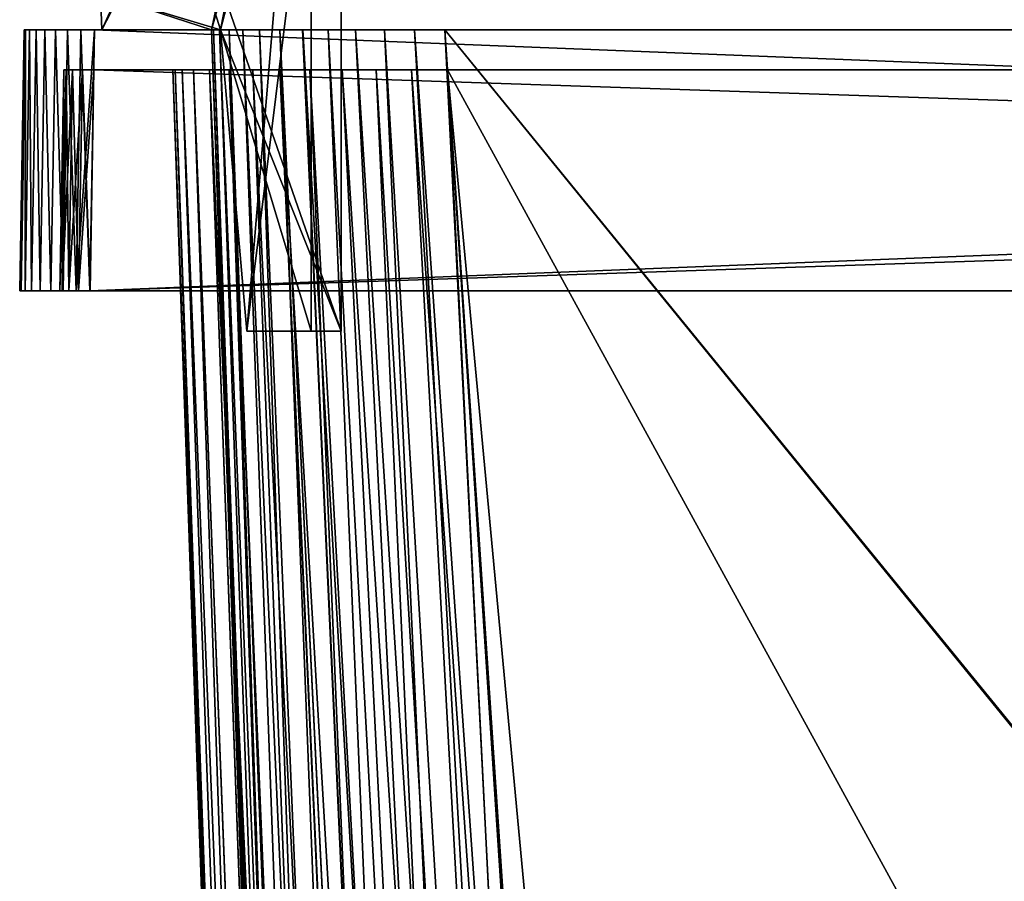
# Model space of a CAD drawing. Header units: millimetres. Extents: x -294 to 294, y -16 to 444.
# Tile 101 of 256: x -260 to -211, y 329 to 372. Entities that reach past the tile are written whole.
import ezdxf

# ---------------------------------------------------------------- set-up
doc = ezdxf.new("R2010")
doc.units = ezdxf.units.MM
doc.header["$LTSCALE"] = 65.185185
for name, color, linetype in [('1114', 7, 'CONTINUOUS'), ('1115', 7, 'CONTINUOUS'), ('1116', 7, 'CONTINUOUS'), ('1118', 7, 'CONTINUOUS'), ('1119', 7, 'CONTINUOUS'), ('1120', 7, 'CONTINUOUS'), ('1122', 7, 'CONTINUOUS'), ('1123', 7, 'CONTINUOUS'), ('1124', 7, 'CONTINUOUS'), ('1125', 7, 'CONTINUOUS'), ('1126', 7, 'CONTINUOUS'), ('1127', 7, 'CONTINUOUS'), ('1128', 7, 'CONTINUOUS'), ('1129', 7, 'CONTINUOUS'), ('1130', 7, 'CONTINUOUS'), ('1131', 7, 'CONTINUOUS'), ('1133', 7, 'CONTINUOUS'), ('1134', 7, 'CONTINUOUS'), ('1135', 7, 'CONTINUOUS'), ('1137', 7, 'CONTINUOUS'), ('1138', 7, 'CONTINUOUS'), ('1139', 7, 'CONTINUOUS'), ('1140', 7, 'CONTINUOUS'), ('1141', 7, 'CONTINUOUS'), ('1142', 7, 'CONTINUOUS'), ('1143', 7, 'CONTINUOUS'), ('564', 7, 'CONTINUOUS'), ('565', 7, 'CONTINUOUS'), ('566', 7, 'CONTINUOUS'), ('567', 7, 'CONTINUOUS'), ('568', 7, 'CONTINUOUS'), ('569', 7, 'CONTINUOUS'), ('590', 7, 'CONTINUOUS'), ('591', 7, 'CONTINUOUS'), ('603', 7, 'CONTINUOUS'), ('644', 7, 'CONTINUOUS'), ('699', 7, 'CONTINUOUS'), ('700', 7, 'CONTINUOUS'), ('701', 7, 'CONTINUOUS'), ('702', 7, 'CONTINUOUS'), ('706', 7, 'CONTINUOUS'), ('707', 7, 'CONTINUOUS'), ('708', 7, 'CONTINUOUS'), ('709', 7, 'CONTINUOUS'), ('713', 7, 'CONTINUOUS'), ('716', 7, 'CONTINUOUS'), ('724', 7, 'CONTINUOUS'), ('725', 7, 'CONTINUOUS'), ('726', 7, 'CONTINUOUS')]:
    doc.layers.add(name, color=color, linetype=linetype)

msp = doc.modelspace()

# ---------------------------------------------------------------- linework, layer by layer
at = {"layer": '1114', "linetype": 'Continuous'}
for points in [[(-255.909, 371, -62.87), (-244, 394, -62.75), (-255.972, 372.8, -62.861), (-255.909, 371, -62.87)], [(-255.909, 371, -62.87), (-250.453, 371, -62.87), (-244, 394, -62.75), (-255.909, 371, -62.87)], [(-244, 394, -62.75), (-250.453, 371, -62.87), (-250, 371, -62.87), (-244, 394, -62.75)], [(-248.688, 356, -62.949), (-244, 394, -62.75), (-250, 371, -62.87), (-248.688, 356, -62.949)], [(-244, 356, -62.949), (-244, 394, -62.75), (-248.688, 356, -62.949), (-244, 356, -62.949)]]:
    msp.add_3dface(points, dxfattribs=at)
at = {"layer": '1115', "linetype": 'Continuous'}
for points in [[(-244, 394, -79.25), (-244, 394, -62.75), (-244, 356, -62.949), (-244, 394, -79.25)], [(-244, 394, -79.25), (-244, 356, -62.949), (-244, 356, -79.25), (-244, 394, -79.25)]]:
    msp.add_3dface(points, dxfattribs=at)
at = {"layer": '1116', "linetype": 'Continuous'}
for points in [[(-257.232, 394, -79.25), (-244, 394, -79.25), (-244, 356, -79.25), (-257.232, 394, -79.25)], [(-257.232, 394, -79.25), (-244, 356, -79.25), (-250, 371, -79.25), (-257.232, 394, -79.25)], [(-257.232, 394, -79.25), (-250, 371, -79.25), (-255.972, 372.8, -79.25), (-257.232, 394, -79.25)], [(-250.453, 371, -79.25), (-255.909, 371, -79.25), (-255.972, 372.8, -79.25), (-250.453, 371, -79.25)], [(-250, 371, -79.25), (-250.453, 371, -79.25), (-255.972, 372.8, -79.25), (-250, 371, -79.25)], [(-250, 371, -79.25), (-244, 356, -79.25), (-248.688, 356, -79.25), (-250, 371, -79.25)]]:
    msp.add_3dface(points, dxfattribs=at)
at = {"layer": '1118', "linetype": 'Continuous'}
for points in [[(-255.972, 372.8, -77.75), (-255.909, 371, -77.75), (-245.5, 394, -77.75), (-255.972, 372.8, -77.75)], [(-255.909, 371, -77.75), (-250.453, 371, -77.75), (-245.5, 394, -77.75), (-255.909, 371, -77.75)], [(-245.5, 394, -77.75), (-250.453, 371, -77.75), (-250, 371, -77.75), (-245.5, 394, -77.75)], [(-248.688, 356, -77.75), (-245.5, 394, -77.75), (-250, 371, -77.75), (-248.688, 356, -77.75)], [(-245.5, 356, -77.75), (-245.5, 394, -77.75), (-248.688, 356, -77.75), (-245.5, 356, -77.75)]]:
    msp.add_3dface(points, dxfattribs=at)
at = {"layer": '1119', "linetype": 'Continuous'}
for points in [[(-245.5, 394, -77.75), (-245.5, 356, -77.75), (-245.5, 394, -64.25), (-245.5, 394, -77.75)], [(-245.5, 394, -64.25), (-245.5, 356, -77.75), (-245.5, 356, -64.051), (-245.5, 394, -64.25)]]:
    msp.add_3dface(points, dxfattribs=at)
at = {"layer": '1120', "linetype": 'Continuous'}
for points in [[(-257.232, 394, -64.25), (-245.5, 394, -64.25), (-250, 371, -64.13), (-257.232, 394, -64.25)], [(-257.232, 394, -64.25), (-250, 371, -64.13), (-255.972, 372.8, -64.139), (-257.232, 394, -64.25)], [(-245.5, 394, -64.25), (-245.5, 356, -64.051), (-250, 371, -64.13), (-245.5, 394, -64.25)], [(-250.453, 371, -64.13), (-255.909, 371, -64.13), (-255.972, 372.8, -64.139), (-250.453, 371, -64.13)], [(-250, 371, -64.13), (-250.453, 371, -64.13), (-255.972, 372.8, -64.139), (-250, 371, -64.13)], [(-250, 371, -64.13), (-245.5, 356, -64.051), (-248.688, 356, -64.051), (-250, 371, -64.13)]]:
    msp.add_3dface(points, dxfattribs=at)
at = {"layer": '1122', "linetype": 'Continuous'}
for points in [[(-255.909, 371, -64.13), (-255.909, 371, -62.87), (-255.972, 372.8, -62.861), (-255.909, 371, -64.13)], [(-255.909, 371, -64.13), (-255.972, 372.8, -62.861), (-255.972, 372.8, -64.139), (-255.909, 371, -64.13)]]:
    msp.add_3dface(points, dxfattribs=at)
at = {"layer": '1123', "linetype": 'Continuous'}
for points in [[(-250.453, 371, -62.87), (-250.453, 371, -64.13), (-250, 371, -62.87), (-250.453, 371, -62.87)], [(-250, 371, -62.87), (-250.453, 371, -64.13), (-250, 371, -64.13), (-250, 371, -62.87)]]:
    msp.add_3dface(points, dxfattribs=at)
at = {"layer": '1124', "linetype": 'Continuous'}
for points in [[(-248.688, 356, -62.949), (-250, 371, -62.87), (-248.688, 356, -64.051), (-248.688, 356, -62.949)], [(-250, 371, -62.87), (-250, 371, -64.13), (-248.688, 356, -64.051), (-250, 371, -62.87)]]:
    msp.add_3dface(points, dxfattribs=at)
at = {"layer": '1125', "linetype": 'Continuous'}
for points in [[(-244, 356, -62.949), (-248.688, 356, -62.949), (-248.688, 356, -64.051), (-244, 356, -62.949)], [(-245.5, 356, -64.051), (-244, 356, -62.949), (-248.688, 356, -64.051), (-245.5, 356, -64.051)], [(-248.688, 356, -79.25), (-244, 356, -79.25), (-245.5, 356, -77.75), (-248.688, 356, -79.25)], [(-248.688, 356, -79.25), (-245.5, 356, -77.75), (-248.688, 356, -77.75), (-248.688, 356, -79.25)], [(-244, 356, -79.25), (-244, 356, -62.949), (-245.5, 356, -77.75), (-244, 356, -79.25)], [(-245.5, 356, -77.75), (-244, 356, -62.949), (-245.5, 356, -64.051), (-245.5, 356, -77.75)]]:
    msp.add_3dface(points, dxfattribs=at)
at = {"layer": '1126', "linetype": 'Continuous'}
for points in [[(-250, 371, -79.25), (-248.688, 356, -79.25), (-250, 371, -77.75), (-250, 371, -79.25)], [(-248.688, 356, -79.25), (-248.688, 356, -77.75), (-250, 371, -77.75), (-248.688, 356, -79.25)]]:
    msp.add_3dface(points, dxfattribs=at)
at = {"layer": '1127', "linetype": 'Continuous'}
for points in [[(-250.453, 371, -77.75), (-250.453, 371, -79.25), (-250, 371, -77.75), (-250.453, 371, -77.75)], [(-250.453, 371, -79.25), (-250, 371, -79.25), (-250, 371, -77.75), (-250.453, 371, -79.25)]]:
    msp.add_3dface(points, dxfattribs=at)
at = {"layer": '1128', "linetype": 'Continuous'}
for points in [[(-255.909, 371, -79.25), (-255.909, 371, -77.75), (-255.972, 372.8, -77.75), (-255.909, 371, -79.25)], [(-255.972, 372.8, -79.25), (-255.909, 371, -79.25), (-255.972, 372.8, -77.75), (-255.972, 372.8, -79.25)]]:
    msp.add_3dface(points, dxfattribs=at)
at = {"layer": '1129', "linetype": 'Continuous'}
for points in [[(-255.909, 371, -267.75), (-244, 394, -267.75), (-255.972, 372.8, -267.75), (-255.909, 371, -267.75)], [(-255.909, 371, -267.75), (-250.453, 371, -267.75), (-244, 394, -267.75), (-255.909, 371, -267.75)], [(-244, 394, -267.75), (-250.453, 371, -267.75), (-250, 371, -267.75), (-244, 394, -267.75)], [(-248.688, 356, -267.75), (-244, 394, -267.75), (-250, 371, -267.75), (-248.688, 356, -267.75)], [(-244, 356, -267.75), (-244, 394, -267.75), (-248.688, 356, -267.75), (-244, 356, -267.75)]]:
    msp.add_3dface(points, dxfattribs=at)
at = {"layer": '1130', "linetype": 'Continuous'}
for points in [[(-244, 394, -284.25), (-244, 394, -267.75), (-244, 356, -267.75), (-244, 394, -284.25)], [(-244, 394, -284.25), (-244, 356, -267.75), (-244, 356, -284.051), (-244, 394, -284.25)]]:
    msp.add_3dface(points, dxfattribs=at)
at = {"layer": '1131', "linetype": 'Continuous'}
for points in [[(-257.232, 394, -284.25), (-244, 394, -284.25), (-244, 356, -284.051), (-257.232, 394, -284.25)], [(-257.232, 394, -284.25), (-244, 356, -284.051), (-250, 371, -284.13), (-257.232, 394, -284.25)], [(-257.232, 394, -284.25), (-250, 371, -284.13), (-255.972, 372.8, -284.139), (-257.232, 394, -284.25)], [(-250.453, 371, -284.13), (-255.909, 371, -284.13), (-255.972, 372.8, -284.139), (-250.453, 371, -284.13)], [(-250, 371, -284.13), (-250.453, 371, -284.13), (-255.972, 372.8, -284.139), (-250, 371, -284.13)], [(-250, 371, -284.13), (-244, 356, -284.051), (-248.688, 356, -284.051), (-250, 371, -284.13)]]:
    msp.add_3dface(points, dxfattribs=at)
at = {"layer": '1133', "linetype": 'Continuous'}
for points in [[(-255.972, 372.8, -282.861), (-255.909, 371, -282.87), (-245.5, 394, -282.75), (-255.972, 372.8, -282.861)], [(-255.909, 371, -282.87), (-250.453, 371, -282.87), (-245.5, 394, -282.75), (-255.909, 371, -282.87)], [(-245.5, 394, -282.75), (-250.453, 371, -282.87), (-250, 371, -282.87), (-245.5, 394, -282.75)], [(-248.688, 356, -282.949), (-245.5, 394, -282.75), (-250, 371, -282.87), (-248.688, 356, -282.949)], [(-245.5, 356, -282.949), (-245.5, 394, -282.75), (-248.688, 356, -282.949), (-245.5, 356, -282.949)]]:
    msp.add_3dface(points, dxfattribs=at)
at = {"layer": '1134', "linetype": 'Continuous'}
for points in [[(-245.5, 394, -282.75), (-245.5, 356, -282.949), (-245.5, 394, -269.25), (-245.5, 394, -282.75)], [(-245.5, 394, -269.25), (-245.5, 356, -282.949), (-245.5, 356, -269.25), (-245.5, 394, -269.25)]]:
    msp.add_3dface(points, dxfattribs=at)
at = {"layer": '1135', "linetype": 'Continuous'}
for points in [[(-257.232, 394, -269.25), (-245.5, 394, -269.25), (-250, 371, -269.25), (-257.232, 394, -269.25)], [(-257.232, 394, -269.25), (-250, 371, -269.25), (-255.972, 372.8, -269.25), (-257.232, 394, -269.25)], [(-245.5, 394, -269.25), (-245.5, 356, -269.25), (-250, 371, -269.25), (-245.5, 394, -269.25)], [(-250.453, 371, -269.25), (-255.909, 371, -269.25), (-255.972, 372.8, -269.25), (-250.453, 371, -269.25)], [(-250, 371, -269.25), (-250.453, 371, -269.25), (-255.972, 372.8, -269.25), (-250, 371, -269.25)], [(-250, 371, -269.25), (-245.5, 356, -269.25), (-248.688, 356, -269.25), (-250, 371, -269.25)]]:
    msp.add_3dface(points, dxfattribs=at)
at = {"layer": '1137', "linetype": 'Continuous'}
for points in [[(-255.909, 371, -269.25), (-255.909, 371, -267.75), (-255.972, 372.8, -267.75), (-255.909, 371, -269.25)], [(-255.909, 371, -269.25), (-255.972, 372.8, -267.75), (-255.972, 372.8, -269.25), (-255.909, 371, -269.25)]]:
    msp.add_3dface(points, dxfattribs=at)
at = {"layer": '1138', "linetype": 'Continuous'}
for points in [[(-250.453, 371, -267.75), (-250.453, 371, -269.25), (-250, 371, -267.75), (-250.453, 371, -267.75)], [(-250, 371, -267.75), (-250.453, 371, -269.25), (-250, 371, -269.25), (-250, 371, -267.75)]]:
    msp.add_3dface(points, dxfattribs=at)
at = {"layer": '1139', "linetype": 'Continuous'}
for points in [[(-248.688, 356, -267.75), (-250, 371, -267.75), (-248.688, 356, -269.25), (-248.688, 356, -267.75)], [(-250, 371, -267.75), (-250, 371, -269.25), (-248.688, 356, -269.25), (-250, 371, -267.75)]]:
    msp.add_3dface(points, dxfattribs=at)
at = {"layer": '1140', "linetype": 'Continuous'}
for points in [[(-244, 356, -267.75), (-248.688, 356, -267.75), (-248.688, 356, -269.25), (-244, 356, -267.75)], [(-245.5, 356, -269.25), (-244, 356, -267.75), (-248.688, 356, -269.25), (-245.5, 356, -269.25)], [(-248.688, 356, -284.051), (-244, 356, -284.051), (-245.5, 356, -282.949), (-248.688, 356, -284.051)], [(-248.688, 356, -284.051), (-245.5, 356, -282.949), (-248.688, 356, -282.949), (-248.688, 356, -284.051)], [(-244, 356, -284.051), (-244, 356, -267.75), (-245.5, 356, -282.949), (-244, 356, -284.051)], [(-245.5, 356, -282.949), (-244, 356, -267.75), (-245.5, 356, -269.25), (-245.5, 356, -282.949)]]:
    msp.add_3dface(points, dxfattribs=at)
at = {"layer": '1141', "linetype": 'Continuous'}
for points in [[(-250, 371, -284.13), (-248.688, 356, -284.051), (-250, 371, -282.87), (-250, 371, -284.13)], [(-248.688, 356, -284.051), (-248.688, 356, -282.949), (-250, 371, -282.87), (-248.688, 356, -284.051)]]:
    msp.add_3dface(points, dxfattribs=at)
at = {"layer": '1142', "linetype": 'Continuous'}
for points in [[(-250.453, 371, -282.87), (-250.453, 371, -284.13), (-250, 371, -282.87), (-250.453, 371, -282.87)], [(-250.453, 371, -284.13), (-250, 371, -284.13), (-250, 371, -282.87), (-250.453, 371, -284.13)]]:
    msp.add_3dface(points, dxfattribs=at)
at = {"layer": '1143', "linetype": 'Continuous'}
for points in [[(-255.909, 371, -284.13), (-255.909, 371, -282.87), (-255.972, 372.8, -282.861), (-255.909, 371, -284.13)], [(-255.972, 372.8, -284.139), (-255.909, 371, -284.13), (-255.972, 372.8, -282.861), (-255.972, 372.8, -284.139)]]:
    msp.add_3dface(points, dxfattribs=at)
at = {"layer": '564', "linetype": 'Continuous'}
for points in [[(-257.808, 369, -337.308), (-257.694, 369, -337.882), (72.808, 369, -337.308), (-257.808, 369, -337.308)], [(-257.808, 369, -9.692), (-257.808, 369, -337.308), (-252.384, 369, -27.287), (-257.808, 369, -9.692)], [(-252.384, 369, -27.287), (-257.808, 369, -337.308), (-252.384, 369, -319.713), (-252.384, 369, -27.287)], [(-252.384, 369, -319.713), (-257.808, 369, -337.308), (-252.267, 369, -321.502), (-252.384, 369, -319.713)], [(-252.267, 369, -321.502), (-257.808, 369, -337.308), (-251.918, 369, -323.257), (-252.267, 369, -321.502)], [(-251.918, 369, -323.257), (-257.808, 369, -337.308), (-251.346, 369, -324.946), (-251.918, 369, -323.257)], [(-251.346, 369, -324.946), (-257.808, 369, -337.308), (-250.557, 369, -326.549), (-251.346, 369, -324.946)], [(-250.557, 369, -326.549), (-257.808, 369, -337.308), (-249.566, 369, -328.035), (-250.557, 369, -326.549)], [(-249.566, 369, -328.035), (-257.808, 369, -337.308), (-248.389, 369, -329.378), (-249.566, 369, -328.035)], [(-248.389, 369, -329.378), (-257.808, 369, -337.308), (-247.046, 369, -330.557), (-248.389, 369, -329.378)], [(-247.046, 369, -330.557), (-257.808, 369, -337.308), (-245.558, 369, -331.552), (-247.046, 369, -330.557)], [(-245.558, 369, -331.552), (-257.808, 369, -337.308), (-243.951, 369, -332.344), (-245.558, 369, -331.552)], [(-243.951, 369, -332.344), (-257.808, 369, -337.308), (-242.258, 369, -332.918), (-243.951, 369, -332.344)], [(-242.258, 369, -332.918), (-257.808, 369, -337.308), (-240.501, 369, -333.267), (-242.258, 369, -332.918)], [(-240.501, 369, -333.267), (-257.808, 369, -337.308), (-238.713, 369, -333.384), (-240.501, 369, -333.267)], [(-238.713, 369, -333.384), (-257.808, 369, -337.308), (-193.25, 369, -333.384), (-238.713, 369, -333.384)], [(-193.25, 369, -333.384), (-257.808, 369, -337.308), (-193.25, 369, -337.21), (-193.25, 369, -333.384)], [(-193.25, 369, -337.21), (-257.808, 369, -337.308), (-191.026, 369, -337.21), (-193.25, 369, -337.21)], [(-191.026, 369, -337.21), (-257.808, 369, -337.308), (6.026, 369, -337.21), (-191.026, 369, -337.21)], [(-257.808, 369, -337.308), (72.808, 369, -337.308), (6.026, 369, -337.21), (-257.808, 369, -337.308)], [(-257.693, 369, -9.118), (-257.808, 369, -9.692), (72.694, 369, -9.118), (-257.693, 369, -9.118)], [(72.694, 369, -9.118), (-257.808, 369, -9.692), (72.808, 369, -9.692), (72.694, 369, -9.118)], [(-193.25, 369, -9.79), (-191.026, 369, -9.79), (-257.808, 369, -9.692), (-193.25, 369, -9.79)], [(-193.25, 369, -9.79), (-257.808, 369, -9.692), (-240.498, 369, -13.732), (-193.25, 369, -9.79)], [(-240.498, 369, -13.732), (-257.808, 369, -9.692), (-242.253, 369, -14.08), (-240.498, 369, -13.732)], [(-242.253, 369, -14.08), (-257.808, 369, -9.692), (-243.945, 369, -14.654), (-242.253, 369, -14.08)], [(-243.945, 369, -14.654), (-257.808, 369, -9.692), (-245.554, 369, -15.446), (-243.945, 369, -14.654)], [(-245.554, 369, -15.446), (-257.808, 369, -9.692), (-247.044, 369, -16.442), (-245.554, 369, -15.446)], [(-247.044, 369, -16.442), (-257.808, 369, -9.692), (-248.389, 369, -17.623), (-247.044, 369, -16.442)], [(-248.389, 369, -17.623), (-257.808, 369, -9.692), (-249.567, 369, -18.968), (-248.389, 369, -17.623)], [(-249.567, 369, -18.968), (-257.808, 369, -9.692), (-250.559, 369, -20.456), (-249.567, 369, -18.968)], [(-250.559, 369, -20.456), (-257.808, 369, -9.692), (-251.348, 369, -22.059), (-250.559, 369, -20.456)], [(-251.348, 369, -22.059), (-257.808, 369, -9.692), (-251.92, 369, -23.749), (-251.348, 369, -22.059)], [(-251.92, 369, -23.749), (-257.808, 369, -9.692), (-252.268, 369, -25.501), (-251.92, 369, -23.749)], [(-252.268, 369, -25.501), (-257.808, 369, -9.692), (-252.384, 369, -27.287), (-252.268, 369, -25.501)], [(72.808, 369, -9.692), (-257.808, 369, -9.692), (-191.026, 369, -9.79), (72.808, 369, -9.692)], [(-257.694, 369, -337.882), (-257.368, 369, -338.368), (72.693, 369, -337.882), (-257.694, 369, -337.882)], [(72.808, 369, -337.308), (-257.694, 369, -337.882), (72.693, 369, -337.882), (72.808, 369, -337.308)], [(-257.368, 369, -8.632), (-257.693, 369, -9.118), (72.368, 369, -8.632), (-257.368, 369, -8.632)], [(72.368, 369, -8.632), (-257.693, 369, -9.118), (72.694, 369, -9.118), (72.368, 369, -8.632)], [(-257.368, 369, -338.368), (-256.882, 369, -338.694), (72.368, 369, -338.368), (-257.368, 369, -338.368)], [(72.693, 369, -337.882), (-257.368, 369, -338.368), (72.368, 369, -338.368), (72.693, 369, -337.882)], [(-256.882, 369, -8.307), (-257.368, 369, -8.632), (71.882, 369, -8.306), (-256.882, 369, -8.307)], [(71.882, 369, -8.306), (-257.368, 369, -8.632), (72.368, 369, -8.632), (71.882, 369, -8.306)], [(-256.882, 369, -338.694), (-256.308, 369, -338.808), (71.882, 369, -338.693), (-256.882, 369, -338.694)], [(72.368, 369, -338.368), (-256.882, 369, -338.694), (71.882, 369, -338.693), (72.368, 369, -338.368)], [(-256.308, 369, -8.192), (-256.882, 369, -8.307), (71.308, 369, -8.192), (-256.308, 369, -8.192)], [(71.308, 369, -8.192), (-256.882, 369, -8.307), (71.882, 369, -8.306), (71.308, 369, -8.192)], [(-256.308, 369, -338.808), (71.308, 369, -338.808), (71.882, 369, -338.693), (-256.308, 369, -338.808)], [(-238.713, 369, -13.616), (-193.25, 369, -9.79), (-240.498, 369, -13.732), (-238.713, 369, -13.616)], [(-193.25, 369, -13.616), (-193.25, 369, -9.79), (-238.713, 369, -13.616), (-193.25, 369, -13.616)]]:
    msp.add_3dface(points, dxfattribs=at)
at = {"layer": '565', "linetype": 'Continuous'}
for points in [[(-256.308, 369, -338.808), (-256.5, 358, -339), (71.5, 358, -339), (-256.308, 369, -338.808)], [(71.308, 369, -338.808), (-256.308, 369, -338.808), (71.5, 358, -339), (71.308, 369, -338.808)]]:
    msp.add_3dface(points, dxfattribs=at)
at = {"layer": '566', "linetype": 'Continuous'}
for points in [[(-260, 358, -337.501), (-259.933, 358, -338.184), (-260, 358, -9.499), (-260, 358, -337.501)], [(-260, 358, -9.499), (-259.933, 358, -338.184), (-259.933, 358, -8.817), (-260, 358, -9.499)], [(-259.933, 358, -338.184), (-259.733, 358, -338.841), (-259.933, 358, -8.817), (-259.933, 358, -338.184)], [(-259.933, 358, -8.817), (-259.733, 358, -338.841), (-259.734, 358, -8.16), (-259.933, 358, -8.817)], [(-259.733, 358, -338.841), (-259.41, 358, -339.445), (-259.734, 358, -8.16), (-259.733, 358, -338.841)], [(-259.734, 358, -8.16), (-259.41, 358, -339.445), (-259.41, 358, -7.555), (-259.734, 358, -8.16)], [(-259.41, 358, -339.445), (-258.975, 358, -339.975), (-259.41, 358, -7.555), (-259.41, 358, -339.445)], [(-259.41, 358, -7.555), (-258.975, 358, -339.975), (-258.975, 358, -7.025), (-259.41, 358, -7.555)], [(-258.975, 358, -339.975), (-258.445, 358, -340.41), (-258.975, 358, -7.025), (-258.975, 358, -339.975)], [(-258.975, 358, -7.025), (-258.445, 358, -340.41), (-258.445, 358, -6.59), (-258.975, 358, -7.025)], [(-258.445, 358, -340.41), (-257.841, 358, -340.733), (-258, 358, -337.5), (-258.445, 358, -340.41)], [(-258.445, 358, -6.59), (-258.445, 358, -340.41), (-258, 358, -337.5), (-258.445, 358, -6.59)], [(-257.84, 358, -6.266), (-258.445, 358, -6.59), (-257.885, 358, -8.926), (-257.84, 358, -6.266)], [(-257.885, 358, -8.926), (-258.445, 358, -6.59), (-258, 358, -9.5), (-257.885, 358, -8.926)], [(-258, 358, -9.5), (-258.445, 358, -6.59), (-258, 358, -337.5), (-258, 358, -9.5)], [(-258, 358, -337.5), (-257.841, 358, -340.733), (-257.886, 358, -338.074), (-258, 358, -337.5)], [(-257.886, 358, -338.074), (-257.841, 358, -340.733), (-257.56, 358, -338.56), (-257.886, 358, -338.074)], [(-257.56, 358, -8.44), (-257.84, 358, -6.266), (-257.885, 358, -8.926), (-257.56, 358, -8.44)], [(-257.841, 358, -340.733), (-257.184, 358, -340.933), (-257.56, 358, -338.56), (-257.841, 358, -340.733)], [(-257.183, 358, -6.067), (-257.84, 358, -6.266), (-257.56, 358, -8.44), (-257.183, 358, -6.067)], [(-257.56, 358, -338.56), (-257.184, 358, -340.933), (-257.074, 358, -338.886), (-257.56, 358, -338.56)], [(-257.074, 358, -8.115), (-257.183, 358, -6.067), (-257.56, 358, -8.44), (-257.074, 358, -8.115)], [(-257.184, 358, -340.933), (-256.501, 358, -341), (-257.074, 358, -338.886), (-257.184, 358, -340.933)], [(-256.501, 358, -6), (-257.183, 358, -6.067), (-257.074, 358, -8.115), (-256.501, 358, -6)], [(-256.501, 358, -341), (-256.5, 358, -339), (-257.074, 358, -338.886), (-256.501, 358, -341)], [(-256.5, 358, -8), (-256.501, 358, -6), (-257.074, 358, -8.115), (-256.5, 358, -8)], [(71.501, 358, -341), (-256.5, 358, -339), (-256.501, 358, -341), (71.501, 358, -341)], [(71.501, 358, -6), (-256.501, 358, -6), (71.5, 358, -8), (71.501, 358, -6)], [(71.5, 358, -8), (-256.501, 358, -6), (-256.5, 358, -8), (71.5, 358, -8)], [(71.5, 358, -339), (-256.5, 358, -339), (71.501, 358, -341), (71.5, 358, -339)]]:
    msp.add_3dface(points, dxfattribs=at)
at = {"layer": '567', "linetype": 'Continuous'}
for points in [[(71.501, 358, -341), (-256.501, 358, -341), (71.274, 371, -340.773), (71.501, 358, -341)], [(-256.501, 358, -341), (-256.274, 371, -340.773), (71.274, 371, -340.773), (-256.501, 358, -341)]]:
    msp.add_3dface(points, dxfattribs=at)
at = {"layer": '568', "linetype": 'Continuous'}
for points in [[(-259.773, 371, -9.726), (-259.706, 371, -9.044), (-259.773, 371, -337.274), (-259.773, 371, -9.726)], [(-259.773, 371, -337.274), (-259.706, 371, -9.044), (-259.706, 371, -337.957), (-259.773, 371, -337.274)], [(-259.706, 371, -9.044), (-259.507, 371, -8.387), (-259.706, 371, -337.957), (-259.706, 371, -9.044)], [(-259.706, 371, -337.957), (-259.507, 371, -8.387), (-259.506, 371, -338.614), (-259.706, 371, -337.957)], [(-259.507, 371, -8.387), (-259.183, 371, -7.782), (-259.506, 371, -338.614), (-259.507, 371, -8.387)], [(-259.506, 371, -338.614), (-259.183, 371, -7.782), (-259.183, 371, -339.218), (-259.506, 371, -338.614)], [(-259.183, 371, -7.782), (-258.748, 371, -7.252), (-259.183, 371, -339.218), (-259.183, 371, -7.782)], [(-259.183, 371, -339.218), (-258.748, 371, -7.252), (-258.748, 371, -339.748), (-259.183, 371, -339.218)], [(-258.748, 371, -7.252), (-258.218, 371, -6.817), (-258.748, 371, -339.748), (-258.748, 371, -7.252)], [(-258.748, 371, -339.748), (-258.218, 371, -6.817), (-258.218, 371, -340.183), (-258.748, 371, -339.748)], [(-258.218, 371, -6.817), (-257.613, 371, -6.493), (-257.614, 371, -340.506), (-258.218, 371, -6.817)], [(-258.218, 371, -340.183), (-258.218, 371, -6.817), (-257.614, 371, -340.506), (-258.218, 371, -340.183)], [(-257.614, 371, -340.506), (-257.613, 371, -6.493), (-256.957, 371, -340.706), (-257.614, 371, -340.506)], [(-257.613, 371, -6.493), (-256.956, 371, -6.294), (-256.957, 371, -340.706), (-257.613, 371, -6.493)], [(-256.274, 371, -6.227), (-256.274, 371, -340.773), (-256.957, 371, -340.706), (-256.274, 371, -6.227)], [(-256.956, 371, -6.294), (-256.274, 371, -6.227), (-256.957, 371, -340.706), (-256.956, 371, -6.294)], [(71.274, 371, -340.773), (-256.274, 371, -340.773), (53.839, 371, -331.453), (71.274, 371, -340.773)], [(-255.909, 371, -62.87), (-255.909, 371, -64.13), (-256.274, 371, -6.227), (-255.909, 371, -62.87)], [(53.839, 371, -331.453), (-256.274, 371, -340.773), (-238.839, 371, -331.453), (53.839, 371, -331.453)], [(-238.839, 371, -331.453), (-256.274, 371, -340.773), (-240.356, 371, -331.354), (-238.839, 371, -331.453)], [(-240.356, 371, -331.354), (-256.274, 371, -340.773), (-241.846, 371, -331.059), (-240.356, 371, -331.354)], [(-241.846, 371, -331.059), (-256.274, 371, -340.773), (-243.284, 371, -330.571), (-241.846, 371, -331.059)], [(-243.284, 371, -330.571), (-256.274, 371, -340.773), (-244.65, 371, -329.898), (-243.284, 371, -330.571)], [(-244.65, 371, -329.898), (-256.274, 371, -340.773), (-245.915, 371, -329.053), (-244.65, 371, -329.898)], [(-245.915, 371, -329.053), (-256.274, 371, -340.773), (-247.058, 371, -328.05), (-245.915, 371, -329.053)], [(-247.058, 371, -328.05), (-256.274, 371, -340.773), (-248.059, 371, -326.907), (-247.058, 371, -328.05)], [(-248.059, 371, -326.907), (-256.274, 371, -340.773), (-248.902, 371, -325.643), (-248.059, 371, -326.907)], [(-248.902, 371, -325.643), (-256.274, 371, -340.773), (-249.573, 371, -324.281), (-248.902, 371, -325.643)], [(-249.573, 371, -324.281), (-256.274, 371, -340.773), (-250.059, 371, -322.845), (-249.573, 371, -324.281)], [(-250.059, 371, -322.845), (-256.274, 371, -340.773), (-250.354, 371, -321.356), (-250.059, 371, -322.845)], [(-250.354, 371, -321.356), (-256.274, 371, -340.773), (-250.453, 371, -319.839), (-250.354, 371, -321.356)], [(-250.453, 371, -319.839), (-256.274, 371, -340.773), (-250.453, 371, -284.13), (-250.453, 371, -319.839)], [(-250.453, 371, -284.13), (-256.274, 371, -340.773), (-255.909, 371, -284.13), (-250.453, 371, -284.13)], [(-255.909, 371, -284.13), (-256.274, 371, -340.773), (-255.909, 371, -282.87), (-255.909, 371, -284.13)], [(-255.909, 371, -282.87), (-256.274, 371, -340.773), (-255.909, 371, -269.25), (-255.909, 371, -282.87)], [(-255.909, 371, -269.25), (-256.274, 371, -340.773), (-255.909, 371, -267.75), (-255.909, 371, -269.25)], [(-255.909, 371, -267.75), (-256.274, 371, -340.773), (-255.909, 371, -79.25), (-255.909, 371, -267.75)], [(-256.274, 371, -340.773), (-256.274, 371, -6.227), (-255.909, 371, -79.25), (-256.274, 371, -340.773)], [(-255.909, 371, -77.75), (-255.909, 371, -79.25), (-256.274, 371, -6.227), (-255.909, 371, -77.75)], [(-255.909, 371, -64.13), (-255.909, 371, -77.75), (-256.274, 371, -6.227), (-255.909, 371, -64.13)], [(-256.274, 371, -6.227), (71.274, 371, -6.227), (-238.839, 371, -15.547), (-256.274, 371, -6.227)], [(-255.909, 371, -62.87), (-256.274, 371, -6.227), (-250.353, 371, -25.641), (-255.909, 371, -62.87)], [(-250.353, 371, -25.641), (-256.274, 371, -6.227), (-250.057, 371, -24.15), (-250.353, 371, -25.641)], [(-250.057, 371, -24.15), (-256.274, 371, -6.227), (-249.57, 371, -22.714), (-250.057, 371, -24.15)], [(-249.57, 371, -22.714), (-256.274, 371, -6.227), (-248.9, 371, -21.353), (-249.57, 371, -22.714)], [(-248.9, 371, -21.353), (-256.274, 371, -6.227), (-248.058, 371, -20.091), (-248.9, 371, -21.353)], [(-248.058, 371, -20.091), (-256.274, 371, -6.227), (-247.058, 371, -18.95), (-248.058, 371, -20.091)], [(-247.058, 371, -18.95), (-256.274, 371, -6.227), (-245.917, 371, -17.948), (-247.058, 371, -18.95)], [(-245.917, 371, -17.948), (-256.274, 371, -6.227), (-244.654, 371, -17.104), (-245.917, 371, -17.948)], [(-244.654, 371, -17.104), (-256.274, 371, -6.227), (-243.289, 371, -16.431), (-244.654, 371, -17.104)], [(-243.289, 371, -16.431), (-256.274, 371, -6.227), (-241.851, 371, -15.943), (-243.289, 371, -16.431)], [(-241.851, 371, -15.943), (-256.274, 371, -6.227), (-240.358, 371, -15.647), (-241.851, 371, -15.943)], [(-240.358, 371, -15.647), (-256.274, 371, -6.227), (-238.839, 371, -15.547), (-240.358, 371, -15.647)], [(-250.453, 371, -282.87), (-255.909, 371, -282.87), (-250.453, 371, -269.25), (-250.453, 371, -282.87)], [(-250.453, 371, -269.25), (-255.909, 371, -282.87), (-255.909, 371, -269.25), (-250.453, 371, -269.25)], [(-250.453, 371, -267.75), (-255.909, 371, -267.75), (-250.453, 371, -79.25), (-250.453, 371, -267.75)], [(-250.453, 371, -79.25), (-255.909, 371, -267.75), (-255.909, 371, -79.25), (-250.453, 371, -79.25)], [(-250.453, 371, -77.75), (-255.909, 371, -77.75), (-250.453, 371, -64.13), (-250.453, 371, -77.75)], [(-250.453, 371, -64.13), (-255.909, 371, -77.75), (-255.909, 371, -64.13), (-250.453, 371, -64.13)], [(-250.453, 371, -62.87), (-255.909, 371, -62.87), (-250.453, 371, -27.161), (-250.453, 371, -62.87)], [(-250.453, 371, -27.161), (-255.909, 371, -62.87), (-250.353, 371, -25.641), (-250.453, 371, -27.161)], [(-238.839, 371, -15.547), (71.274, 371, -6.227), (53.839, 371, -15.547), (-238.839, 371, -15.547)]]:
    msp.add_3dface(points, dxfattribs=at)
at = {"layer": '569', "linetype": 'Continuous'}
for points in [[(53.839, 371, -331.453), (-238.839, 371, -331.453), (-217.111, 38.791, -319.852), (53.839, 371, -331.453)], [(-216.468, 38.791, -319.852), (53.839, 371, -331.453), (-217.111, 38.791, -319.852), (-216.468, 38.791, -319.852)], [(53.839, 371, -331.453), (-216.468, 38.791, -319.852), (31.468, 38.791, -319.852), (53.839, 371, -331.453)]]:
    msp.add_3dface(points, dxfattribs=at)
at = {"layer": '590', "linetype": 'Continuous'}
for points in [[(-238.839, 371, -15.547), (53.839, 371, -15.547), (32.111, 38.791, -27.148), (-238.839, 371, -15.547)], [(-217.111, 38.791, -27.148), (-238.839, 371, -15.547), (-216.468, 38.791, -27.148), (-217.111, 38.791, -27.148)], [(-216.468, 38.791, -27.148), (-238.839, 371, -15.547), (31.468, 38.791, -27.148), (-216.468, 38.791, -27.148)], [(31.468, 38.791, -27.148), (-238.839, 371, -15.547), (32.111, 38.791, -27.148), (31.468, 38.791, -27.148)]]:
    msp.add_3dface(points, dxfattribs=at)
at = {"layer": '591', "linetype": 'Continuous'}
for points in [[(-250.453, 371, -27.161), (-250.353, 371, -25.641), (-238.852, 38.791, -48.889), (-250.453, 371, -27.161)], [(-250.353, 371, -25.641), (-250.057, 371, -24.15), (-238.304, 38.713, -44.049), (-250.353, 371, -25.641)], [(-238.852, 38.791, -48.889), (-250.353, 371, -25.641), (-238.304, 38.713, -44.049), (-238.852, 38.791, -48.889)], [(-250.057, 371, -24.15), (-249.57, 371, -22.714), (-238.304, 38.713, -44.049), (-250.057, 371, -24.15)], [(-249.57, 371, -22.714), (-248.9, 371, -21.353), (-236.697, 38.66, -39.457), (-249.57, 371, -22.714)], [(-238.304, 38.713, -44.049), (-249.57, 371, -22.714), (-236.697, 38.66, -39.457), (-238.304, 38.713, -44.049)], [(-248.9, 371, -21.353), (-248.058, 371, -20.091), (-236.697, 38.66, -39.457), (-248.9, 371, -21.353)], [(-248.058, 371, -20.091), (-247.058, 371, -18.95), (-234.11, 38.632, -35.338), (-248.058, 371, -20.091)], [(-236.697, 38.66, -39.457), (-248.058, 371, -20.091), (-234.11, 38.632, -35.338), (-236.697, 38.66, -39.457)], [(-247.058, 371, -18.95), (-245.917, 371, -17.948), (-230.672, 38.632, -31.898), (-247.058, 371, -18.95)], [(-234.11, 38.632, -35.338), (-247.058, 371, -18.95), (-230.672, 38.632, -31.898), (-234.11, 38.632, -35.338)], [(-245.917, 371, -17.948), (-244.654, 371, -17.104), (-230.672, 38.632, -31.898), (-245.917, 371, -17.948)], [(-244.654, 371, -17.104), (-243.289, 371, -16.431), (-226.55, 38.66, -29.307), (-244.654, 371, -17.104)], [(-230.672, 38.632, -31.898), (-244.654, 371, -17.104), (-226.55, 38.66, -29.307), (-230.672, 38.632, -31.898)], [(-243.289, 371, -16.431), (-241.851, 371, -15.943), (-226.55, 38.66, -29.307), (-243.289, 371, -16.431)], [(-241.851, 371, -15.943), (-240.358, 371, -15.647), (-221.952, 38.713, -27.696), (-241.851, 371, -15.943)], [(-226.55, 38.66, -29.307), (-241.851, 371, -15.943), (-221.952, 38.713, -27.696), (-226.55, 38.66, -29.307)], [(-240.358, 371, -15.647), (-238.839, 371, -15.547), (-221.952, 38.713, -27.696), (-240.358, 371, -15.647)], [(-238.839, 371, -15.547), (-217.111, 38.791, -27.148), (-221.952, 38.713, -27.696), (-238.839, 371, -15.547)]]:
    msp.add_3dface(points, dxfattribs=at)
at = {"layer": '603', "linetype": 'Continuous'}
for points in [[(-250.453, 371, -319.839), (-250.453, 371, -284.13), (-238.852, 38.791, -48.889), (-250.453, 371, -319.839)], [(-250.453, 371, -319.839), (-238.852, 38.791, -48.889), (-238.852, 38.791, -49.532), (-250.453, 371, -319.839)], [(-250.453, 371, -319.839), (-238.852, 38.791, -49.532), (-238.852, 38.791, -297.468), (-250.453, 371, -319.839)], [(-238.852, 38.791, -298.111), (-250.453, 371, -319.839), (-238.852, 38.791, -297.468), (-238.852, 38.791, -298.111)], [(-250.453, 371, -284.13), (-250.453, 371, -282.87), (-238.852, 38.791, -48.889), (-250.453, 371, -284.13)], [(-250.453, 371, -282.87), (-250.453, 371, -269.25), (-238.852, 38.791, -48.889), (-250.453, 371, -282.87)], [(-250.453, 371, -269.25), (-250.453, 371, -267.75), (-238.852, 38.791, -48.889), (-250.453, 371, -269.25)], [(-250.453, 371, -267.75), (-250.453, 371, -79.25), (-238.852, 38.791, -48.889), (-250.453, 371, -267.75)], [(-250.453, 371, -79.25), (-250.453, 371, -77.75), (-238.852, 38.791, -48.889), (-250.453, 371, -79.25)], [(-250.453, 371, -77.75), (-250.453, 371, -64.13), (-238.852, 38.791, -48.889), (-250.453, 371, -77.75)], [(-250.453, 371, -64.13), (-250.453, 371, -62.87), (-238.852, 38.791, -48.889), (-250.453, 371, -64.13)], [(-250.453, 371, -62.87), (-250.453, 371, -27.161), (-238.852, 38.791, -48.889), (-250.453, 371, -62.87)]]:
    msp.add_3dface(points, dxfattribs=at)
at = {"layer": '644', "linetype": 'Continuous'}
for points in [[(-250.354, 371, -321.356), (-250.453, 371, -319.839), (-238.304, 38.713, -302.952), (-250.354, 371, -321.356)], [(-250.453, 371, -319.839), (-238.852, 38.791, -298.111), (-238.304, 38.713, -302.952), (-250.453, 371, -319.839)], [(-250.059, 371, -322.845), (-250.354, 371, -321.356), (-238.304, 38.713, -302.952), (-250.059, 371, -322.845)], [(-249.573, 371, -324.281), (-250.059, 371, -322.845), (-236.696, 38.66, -307.544), (-249.573, 371, -324.281)], [(-250.059, 371, -322.845), (-238.304, 38.713, -302.952), (-236.696, 38.66, -307.544), (-250.059, 371, -322.845)], [(-248.902, 371, -325.643), (-249.573, 371, -324.281), (-236.696, 38.66, -307.544), (-248.902, 371, -325.643)], [(-248.059, 371, -326.907), (-248.902, 371, -325.643), (-234.109, 38.632, -311.663), (-248.059, 371, -326.907)], [(-248.902, 371, -325.643), (-236.696, 38.66, -307.544), (-234.109, 38.632, -311.663), (-248.902, 371, -325.643)], [(-247.058, 371, -328.05), (-248.059, 371, -326.907), (-234.109, 38.632, -311.663), (-247.058, 371, -328.05)], [(-245.915, 371, -329.053), (-247.058, 371, -328.05), (-230.67, 38.632, -315.103), (-245.915, 371, -329.053)], [(-247.058, 371, -328.05), (-234.109, 38.632, -311.663), (-230.67, 38.632, -315.103), (-247.058, 371, -328.05)], [(-244.65, 371, -329.898), (-245.915, 371, -329.053), (-226.549, 38.66, -317.694), (-244.65, 371, -329.898)], [(-245.915, 371, -329.053), (-230.67, 38.632, -315.103), (-226.549, 38.66, -317.694), (-245.915, 371, -329.053)], [(-243.284, 371, -330.571), (-244.65, 371, -329.898), (-226.549, 38.66, -317.694), (-243.284, 371, -330.571)], [(-241.846, 371, -331.059), (-243.284, 371, -330.571), (-221.953, 38.713, -319.304), (-241.846, 371, -331.059)], [(-243.284, 371, -330.571), (-226.549, 38.66, -317.694), (-221.953, 38.713, -319.304), (-243.284, 371, -330.571)], [(-240.356, 371, -331.354), (-241.846, 371, -331.059), (-221.953, 38.713, -319.304), (-240.356, 371, -331.354)], [(-238.839, 371, -331.453), (-240.356, 371, -331.354), (-217.111, 38.791, -319.852), (-238.839, 371, -331.453)], [(-217.111, 38.791, -319.852), (-240.356, 371, -331.354), (-221.953, 38.713, -319.304), (-217.111, 38.791, -319.852)]]:
    msp.add_3dface(points, dxfattribs=at)
at = {"layer": '699', "linetype": 'Continuous'}
for points in [[(-256.501, 358, -6), (71.501, 358, -6), (-256.274, 371, -6.227), (-256.501, 358, -6)], [(71.501, 358, -6), (71.274, 371, -6.227), (-256.274, 371, -6.227), (71.501, 358, -6)]]:
    msp.add_3dface(points, dxfattribs=at)
at = {"layer": '700', "linetype": 'Continuous'}
for points in [[(-260, 358, -9.499), (-259.933, 358, -8.817), (-259.773, 371, -9.726), (-260, 358, -9.499)], [(-259.933, 358, -8.817), (-259.734, 358, -8.16), (-259.706, 371, -9.044), (-259.933, 358, -8.817)], [(-259.933, 358, -8.817), (-259.706, 371, -9.044), (-259.773, 371, -9.726), (-259.933, 358, -8.817)], [(-259.734, 358, -8.16), (-259.41, 358, -7.555), (-259.507, 371, -8.387), (-259.734, 358, -8.16)], [(-259.734, 358, -8.16), (-259.507, 371, -8.387), (-259.706, 371, -9.044), (-259.734, 358, -8.16)], [(-259.41, 358, -7.555), (-259.183, 371, -7.782), (-259.507, 371, -8.387), (-259.41, 358, -7.555)], [(-259.41, 358, -7.555), (-258.975, 358, -7.025), (-259.183, 371, -7.782), (-259.41, 358, -7.555)], [(-258.975, 358, -7.025), (-258.748, 371, -7.252), (-259.183, 371, -7.782), (-258.975, 358, -7.025)], [(-258.975, 358, -7.025), (-258.445, 358, -6.59), (-258.748, 371, -7.252), (-258.975, 358, -7.025)], [(-258.445, 358, -6.59), (-258.218, 371, -6.817), (-258.748, 371, -7.252), (-258.445, 358, -6.59)], [(-258.445, 358, -6.59), (-257.84, 358, -6.266), (-258.218, 371, -6.817), (-258.445, 358, -6.59)], [(-257.84, 358, -6.266), (-257.613, 371, -6.493), (-258.218, 371, -6.817), (-257.84, 358, -6.266)], [(-257.84, 358, -6.266), (-257.183, 358, -6.067), (-257.613, 371, -6.493), (-257.84, 358, -6.266)], [(-257.183, 358, -6.067), (-256.956, 371, -6.294), (-257.613, 371, -6.493), (-257.183, 358, -6.067)], [(-257.183, 358, -6.067), (-256.501, 358, -6), (-256.956, 371, -6.294), (-257.183, 358, -6.067)], [(-256.501, 358, -6), (-256.274, 371, -6.227), (-256.956, 371, -6.294), (-256.501, 358, -6)]]:
    msp.add_3dface(points, dxfattribs=at)
at = {"layer": '701', "linetype": 'Continuous'}
for points in [[(-260, 358, -337.501), (-260, 358, -9.499), (-259.773, 371, -337.274), (-260, 358, -337.501)], [(-260, 358, -9.499), (-259.773, 371, -9.726), (-259.773, 371, -337.274), (-260, 358, -9.499)]]:
    msp.add_3dface(points, dxfattribs=at)
at = {"layer": '702', "linetype": 'Continuous'}
for points in [[(-259.933, 358, -338.184), (-260, 358, -337.501), (-259.706, 371, -337.957), (-259.933, 358, -338.184)], [(-260, 358, -337.501), (-259.773, 371, -337.274), (-259.706, 371, -337.957), (-260, 358, -337.501)], [(-259.733, 358, -338.841), (-259.933, 358, -338.184), (-259.706, 371, -337.957), (-259.733, 358, -338.841)], [(-259.41, 358, -339.445), (-259.733, 358, -338.841), (-259.506, 371, -338.614), (-259.41, 358, -339.445)], [(-259.733, 358, -338.841), (-259.706, 371, -337.957), (-259.506, 371, -338.614), (-259.733, 358, -338.841)], [(-259.41, 358, -339.445), (-259.506, 371, -338.614), (-259.183, 371, -339.218), (-259.41, 358, -339.445)], [(-258.975, 358, -339.975), (-259.41, 358, -339.445), (-259.183, 371, -339.218), (-258.975, 358, -339.975)], [(-258.975, 358, -339.975), (-259.183, 371, -339.218), (-258.748, 371, -339.748), (-258.975, 358, -339.975)], [(-258.445, 358, -340.41), (-258.975, 358, -339.975), (-258.748, 371, -339.748), (-258.445, 358, -340.41)], [(-258.445, 358, -340.41), (-258.748, 371, -339.748), (-258.218, 371, -340.183), (-258.445, 358, -340.41)], [(-257.841, 358, -340.733), (-258.445, 358, -340.41), (-258.218, 371, -340.183), (-257.841, 358, -340.733)], [(-257.841, 358, -340.733), (-258.218, 371, -340.183), (-257.614, 371, -340.506), (-257.841, 358, -340.733)], [(-257.184, 358, -340.933), (-257.841, 358, -340.733), (-257.614, 371, -340.506), (-257.184, 358, -340.933)], [(-257.184, 358, -340.933), (-257.614, 371, -340.506), (-256.957, 371, -340.706), (-257.184, 358, -340.933)], [(-256.501, 358, -341), (-257.184, 358, -340.933), (-256.274, 371, -340.773), (-256.501, 358, -341)], [(-256.274, 371, -340.773), (-257.184, 358, -340.933), (-256.957, 371, -340.706), (-256.274, 371, -340.773)]]:
    msp.add_3dface(points, dxfattribs=at)
at = {"layer": '706', "linetype": 'Continuous'}
for points in [[(-256.308, 369, -8.192), (71.308, 369, -8.192), (-256.5, 358, -8), (-256.308, 369, -8.192)], [(71.308, 369, -8.192), (71.5, 358, -8), (-256.5, 358, -8), (71.308, 369, -8.192)]]:
    msp.add_3dface(points, dxfattribs=at)
at = {"layer": '707', "linetype": 'Continuous'}
for points in [[(-257.808, 369, -9.692), (-257.693, 369, -9.118), (-258, 358, -9.5), (-257.808, 369, -9.692)], [(-257.693, 369, -9.118), (-257.885, 358, -8.926), (-258, 358, -9.5), (-257.693, 369, -9.118)], [(-257.693, 369, -9.118), (-257.368, 369, -8.632), (-257.885, 358, -8.926), (-257.693, 369, -9.118)], [(-257.368, 369, -8.632), (-257.56, 358, -8.44), (-257.885, 358, -8.926), (-257.368, 369, -8.632)], [(-257.368, 369, -8.632), (-256.882, 369, -8.307), (-257.56, 358, -8.44), (-257.368, 369, -8.632)], [(-256.882, 369, -8.307), (-257.074, 358, -8.115), (-257.56, 358, -8.44), (-256.882, 369, -8.307)], [(-256.882, 369, -8.307), (-256.308, 369, -8.192), (-257.074, 358, -8.115), (-256.882, 369, -8.307)], [(-256.308, 369, -8.192), (-256.5, 358, -8), (-257.074, 358, -8.115), (-256.308, 369, -8.192)]]:
    msp.add_3dface(points, dxfattribs=at)
at = {"layer": '708', "linetype": 'Continuous'}
for points in [[(-257.808, 369, -337.308), (-257.808, 369, -9.692), (-258, 358, -337.5), (-257.808, 369, -337.308)], [(-257.808, 369, -9.692), (-258, 358, -9.5), (-258, 358, -337.5), (-257.808, 369, -9.692)]]:
    msp.add_3dface(points, dxfattribs=at)
at = {"layer": '709', "linetype": 'Continuous'}
for points in [[(-257.808, 369, -337.308), (-258, 358, -337.5), (-257.886, 358, -338.074), (-257.808, 369, -337.308)], [(-257.694, 369, -337.882), (-257.808, 369, -337.308), (-257.886, 358, -338.074), (-257.694, 369, -337.882)], [(-257.694, 369, -337.882), (-257.886, 358, -338.074), (-257.56, 358, -338.56), (-257.694, 369, -337.882)], [(-257.368, 369, -338.368), (-257.694, 369, -337.882), (-257.56, 358, -338.56), (-257.368, 369, -338.368)], [(-257.368, 369, -338.368), (-257.56, 358, -338.56), (-257.074, 358, -338.886), (-257.368, 369, -338.368)], [(-256.882, 369, -338.694), (-257.368, 369, -338.368), (-257.074, 358, -338.886), (-256.882, 369, -338.694)], [(-256.5, 358, -339), (-256.882, 369, -338.694), (-257.074, 358, -338.886), (-256.5, 358, -339)], [(-256.308, 369, -338.808), (-256.882, 369, -338.694), (-256.5, 358, -339), (-256.308, 369, -338.808)]]:
    msp.add_3dface(points, dxfattribs=at)
at = {"layer": '713', "linetype": 'Continuous'}
for points in [[(-193.25, 369, -13.616), (-238.713, 369, -13.616), (-215.56, 15, -25.978), (-193.25, 369, -13.616)], [(-193.25, 369, -13.616), (-215.56, 15, -25.978), (-193.25, 286, -16.514), (-193.25, 369, -13.616)]]:
    msp.add_3dface(points, dxfattribs=at)
at = {"layer": '716', "linetype": 'Continuous'}
for points in [[(-238.713, 369, -333.384), (-193.25, 369, -333.384), (-193.25, 286, -330.486), (-238.713, 369, -333.384)], [(-238.713, 369, -333.384), (-193.25, 286, -330.486), (-205.541, 15, -321.022), (-238.713, 369, -333.384)], [(-215.56, 15, -321.022), (-238.713, 369, -333.384), (-205.541, 15, -321.022), (-215.56, 15, -321.022)]]:
    msp.add_3dface(points, dxfattribs=at)
at = {"layer": '724', "linetype": 'Continuous'}
for points in [[(-252.384, 369, -319.713), (-252.267, 369, -321.502), (-240.022, 15, -296.56), (-252.384, 369, -319.713)], [(-252.267, 369, -321.502), (-251.918, 369, -323.257), (-239.412, 15, -302.005), (-252.267, 369, -321.502)], [(-240.022, 15, -296.56), (-252.267, 369, -321.502), (-239.412, 15, -302.005), (-240.022, 15, -296.56)], [(-251.918, 369, -323.257), (-251.346, 369, -324.946), (-239.412, 15, -302.005), (-251.918, 369, -323.257)], [(-251.346, 369, -324.946), (-250.557, 369, -326.549), (-237.606, 15, -307.174), (-251.346, 369, -324.946)], [(-239.412, 15, -302.005), (-251.346, 369, -324.946), (-237.606, 15, -307.174), (-239.412, 15, -302.005)], [(-250.557, 369, -326.549), (-249.566, 369, -328.035), (-237.606, 15, -307.174), (-250.557, 369, -326.549)], [(-249.566, 369, -328.035), (-248.389, 369, -329.378), (-234.694, 15, -311.813), (-249.566, 369, -328.035)], [(-237.606, 15, -307.174), (-249.566, 369, -328.035), (-234.694, 15, -311.813), (-237.606, 15, -307.174)], [(-248.389, 369, -329.378), (-247.046, 369, -330.557), (-230.823, 15, -315.686), (-248.389, 369, -329.378)], [(-234.694, 15, -311.813), (-248.389, 369, -329.378), (-230.823, 15, -315.686), (-234.694, 15, -311.813)], [(-247.046, 369, -330.557), (-245.558, 369, -331.552), (-230.823, 15, -315.686), (-247.046, 369, -330.557)], [(-245.558, 369, -331.552), (-243.951, 369, -332.344), (-226.181, 15, -318.603), (-245.558, 369, -331.552)], [(-230.823, 15, -315.686), (-245.558, 369, -331.552), (-226.181, 15, -318.603), (-230.823, 15, -315.686)], [(-243.951, 369, -332.344), (-242.258, 369, -332.918), (-226.181, 15, -318.603), (-243.951, 369, -332.344)], [(-242.258, 369, -332.918), (-240.501, 369, -333.267), (-221.006, 15, -320.412), (-242.258, 369, -332.918)], [(-226.181, 15, -318.603), (-242.258, 369, -332.918), (-221.006, 15, -320.412), (-226.181, 15, -318.603)], [(-240.501, 369, -333.267), (-238.713, 369, -333.384), (-221.006, 15, -320.412), (-240.501, 369, -333.267)], [(-238.713, 369, -333.384), (-215.56, 15, -321.022), (-221.006, 15, -320.412), (-238.713, 369, -333.384)]]:
    msp.add_3dface(points, dxfattribs=at)
at = {"layer": '725', "linetype": 'Continuous'}
for points in [[(-252.384, 369, -27.287), (-252.384, 369, -319.713), (-240.022, 15, -296.56), (-252.384, 369, -27.287)], [(-252.384, 369, -27.287), (-240.022, 15, -296.56), (-240.022, 15, -286.541), (-252.384, 369, -27.287)], [(-240.022, 15, -50.44), (-252.384, 369, -27.287), (-240.022, 15, -60.459), (-240.022, 15, -50.44)], [(-240.022, 15, -60.459), (-252.384, 369, -27.287), (-240.022, 15, -286.541), (-240.022, 15, -60.459)]]:
    msp.add_3dface(points, dxfattribs=at)
at = {"layer": '726', "linetype": 'Continuous'}
for points in [[(-252.268, 369, -25.501), (-252.384, 369, -27.287), (-239.409, 15, -44.987), (-252.268, 369, -25.501)], [(-252.384, 369, -27.287), (-240.022, 15, -50.44), (-239.409, 15, -44.987), (-252.384, 369, -27.287)], [(-251.92, 369, -23.749), (-252.268, 369, -25.501), (-239.409, 15, -44.987), (-251.92, 369, -23.749)], [(-251.348, 369, -22.059), (-251.92, 369, -23.749), (-237.602, 15, -39.818), (-251.348, 369, -22.059)], [(-237.602, 15, -39.818), (-251.92, 369, -23.749), (-239.409, 15, -44.987), (-237.602, 15, -39.818)], [(-250.559, 369, -20.456), (-251.348, 369, -22.059), (-237.602, 15, -39.818), (-250.559, 369, -20.456)], [(-249.567, 369, -18.968), (-250.559, 369, -20.456), (-234.692, 15, -35.184), (-249.567, 369, -18.968)], [(-234.692, 15, -35.184), (-250.559, 369, -20.456), (-237.602, 15, -39.818), (-234.692, 15, -35.184)], [(-248.389, 369, -17.623), (-249.567, 369, -18.968), (-234.692, 15, -35.184), (-248.389, 369, -17.623)], [(-247.044, 369, -16.442), (-248.389, 369, -17.623), (-230.826, 15, -31.315), (-247.044, 369, -16.442)], [(-230.826, 15, -31.315), (-248.389, 369, -17.623), (-234.692, 15, -35.184), (-230.826, 15, -31.315)], [(-245.554, 369, -15.446), (-247.044, 369, -16.442), (-226.189, 15, -28.401), (-245.554, 369, -15.446)], [(-226.189, 15, -28.401), (-247.044, 369, -16.442), (-230.826, 15, -31.315), (-226.189, 15, -28.401)], [(-243.945, 369, -14.654), (-245.554, 369, -15.446), (-226.189, 15, -28.401), (-243.945, 369, -14.654)], [(-242.253, 369, -14.08), (-243.945, 369, -14.654), (-221.014, 15, -26.592), (-242.253, 369, -14.08)], [(-221.014, 15, -26.592), (-243.945, 369, -14.654), (-226.189, 15, -28.401), (-221.014, 15, -26.592)], [(-240.498, 369, -13.732), (-242.253, 369, -14.08), (-221.014, 15, -26.592), (-240.498, 369, -13.732)], [(-238.713, 369, -13.616), (-240.498, 369, -13.732), (-215.56, 15, -25.978), (-238.713, 369, -13.616)], [(-215.56, 15, -25.978), (-240.498, 369, -13.732), (-221.014, 15, -26.592), (-215.56, 15, -25.978)]]:
    msp.add_3dface(points, dxfattribs=at)

doc.saveas('drawing.dxf')
